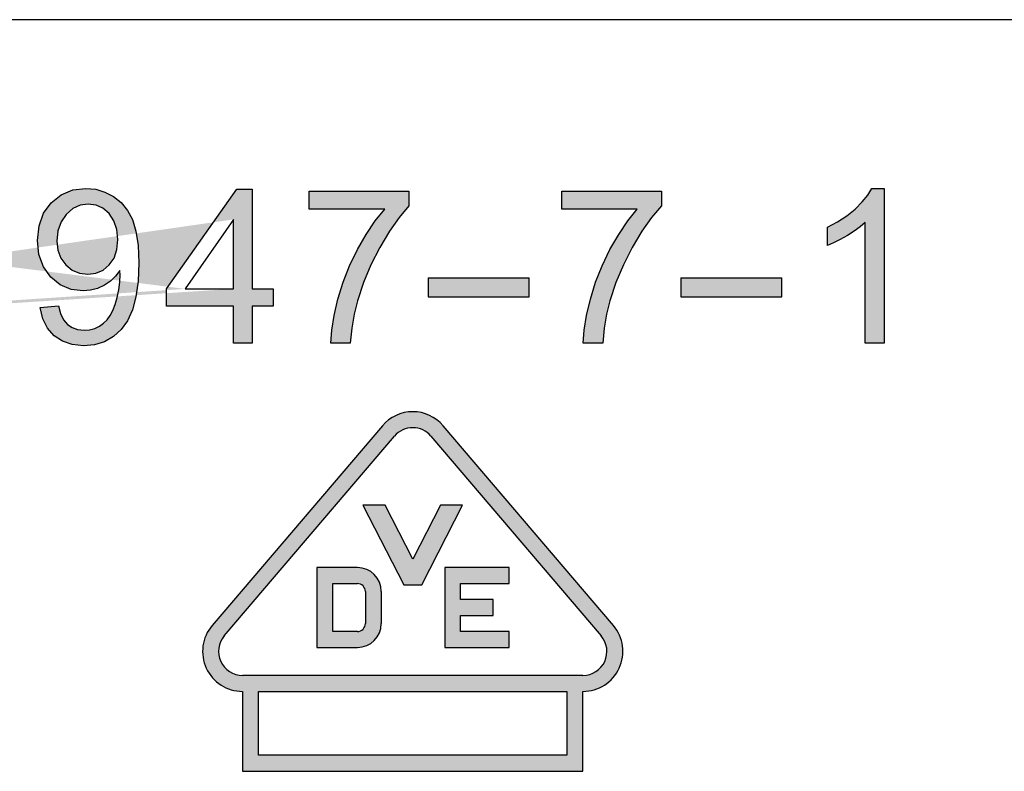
# Model space of a CAD drawing. Header units: inches. Extents: x 3728 to 5725, y -2497 to -825.
# Tile 12 of 256: x 5595 to 5601, y -2395 to -2390. Entities that reach past the tile are written whole.
import ezdxf

# ---------------------------------------------------------------- set-up
doc = ezdxf.new("R2010")
doc.units = ezdxf.units.IN
doc.header["$MEASUREMENT"] = 0
doc.layers.get('0').update_dxf_attribs({"lineweight": 30})
doc.layers.add('PLOT', color=1, linetype='Continuous')

msp = doc.modelspace()

# ---------------------------------------------------------------- hatches: boundary and pattern name
at = {"layer": 'PLOT'}
h = msp.add_hatch(color=256, dxfattribs=at)
h.paths.add_polyline_path([(5599.1245, -2391.6378), (5599.7948, -2391.6378), (5599.7948, -2391.5117), (5599.1245, -2391.5117)])
h.paths.add_polyline_path([(5597.4498, -2391.6378), (5598.1201, -2391.6378), (5598.1201, -2391.5117), (5597.4498, -2391.5117)])
h.paths.add_polyline_path([(5590.5839, -2390.9224), (5590.5839, -2391.9446), (5590.4487, -2391.9446), (5590.4487, -2390.9224)], flags=17)
h.paths.add_polyline_path([(5596.1572, -2391.5848), (5596.1572, -2391.124), (5595.8373, -2391.5848)], flags=17)
h.paths.add_polyline_path([(5600.1383, -2391.2793), (5600.0976, -2391.2961), (5600.0976, -2391.1749), (5600.1648, -2391.1395), (5600.2262, -2391.0996), (5600.2818, -2391.055), (5600.3291, -2391.0084), (5600.3664, -2390.9628), (5600.3934, -2390.9181), (5600.4741, -2390.9181), (5600.4741, -2391.9446), (5600.3487, -2391.9446), (5600.3487, -2391.1449), (5600.3153, -2391.1737), (5600.2758, -2391.2025), (5600.2299, -2391.2313), (5600.1824, -2391.2577)])
h.paths.add_polyline_path([(5595.3017, -2391.935), (5595.2361, -2391.9552), (5595.164, -2391.962), (5595.0889, -2391.9546), (5595.0236, -2391.9324), (5594.9681, -2391.8953), (5594.9241, -2391.845), (5594.8936, -2391.7827), (5594.8766, -2391.7083), (5594.9973, -2391.6971), (5595.0107, -2391.7486), (5595.0302, -2391.7897), (5595.0559, -2391.8206), (5595.0874, -2391.8418), (5595.1243, -2391.8546), (5595.1668, -2391.8589), (5595.2038, -2391.856), (5595.2376, -2391.8471), (5595.2682, -2391.8323), (5595.2955, -2391.8127), (5595.3193, -2391.7891), (5595.3396, -2391.7616), (5595.3573, -2391.7286), (5595.3729, -2391.6887), (5595.3865, -2391.6421), (5595.3969, -2391.5916), (5595.4032, -2391.5404), (5595.4053, -2391.4886), (5595.4052, -2391.4821), (5595.405, -2391.4737), (5595.4046, -2391.4636), (5595.3763, -2391.501), (5595.3421, -2391.5334), (5595.3018, -2391.5607), (5595.257, -2391.5815), (5595.21, -2391.5939), (5595.1606, -2391.5981), (5595.0802, -2391.5878), (5595.0086, -2391.5571), (5594.9457, -2391.506), (5594.8969, -2391.4381), (5594.8676, -2391.3573), (5594.8578, -2391.2635), (5594.868, -2391.1665), (5594.8986, -2391.0831), (5594.9495, -2391.0131), (5595.0158, -2390.9603), (5595.0925, -2390.9287), (5595.1794, -2390.9181), (5595.2439, -2390.9241), (5595.3047, -2390.9421), (5595.3618, -2390.9719), (5595.4124, -2391.0128), (5595.4542, -2391.0638), (5595.4872, -2391.1249), (5595.511, -2391.201), (5595.5253, -2391.2969), (5595.53, -2391.4127), (5595.5253, -2391.5343), (5595.5112, -2391.6383), (5595.4877, -2391.7247), (5595.4546, -2391.7959), (5595.4124, -2391.8547), (5595.361, -2391.9013)])
h.paths.add_polyline_path([(5592.2537, -2390.9324), (5592.3363, -2390.9119), (5592.424, -2390.9051), (5592.5209, -2390.9137), (5592.6068, -2390.9397), (5592.682, -2390.9831), (5592.7447, -2391.0422), (5592.7932, -2391.1154), (5592.8277, -2391.2028), (5592.6946, -2391.2342), (5592.6673, -2391.1665), (5592.6329, -2391.1124), (5592.5913, -2391.0716), (5592.5424, -2391.0433), (5592.4857, -2391.0263), (5592.4211, -2391.0207), (5592.3469, -2391.027), (5592.2813, -2391.0458), (5592.2243, -2391.0771), (5592.1767, -2391.1192), (5592.1396, -2391.1698), (5592.1131, -2391.2289), (5592.0953, -2391.293), (5592.0845, -2391.3583), (5592.081, -2391.4251), (5592.0852, -2391.5084), (5592.0978, -2391.5842), (5592.1188, -2391.6528), (5592.1489, -2391.7121), (5592.1883, -2391.7606), (5592.2371, -2391.7982), (5592.2921, -2391.825), (5592.35, -2391.841), (5592.4109, -2391.8463), (5592.4827, -2391.839), (5592.5468, -2391.8172), (5592.6032, -2391.7809), (5592.6501, -2391.73), (5592.6856, -2391.6651), (5592.7099, -2391.5862), (5592.8453, -2391.6205), (5592.8093, -2391.7226), (5592.7583, -2391.8073), (5592.6922, -2391.8746), (5592.613, -2391.9232), (5592.5229, -2391.9523), (5592.4218, -2391.962), (5592.3185, -2391.9545), (5592.229, -2391.9321), (5592.1531, -2391.8949), (5592.0896, -2391.8432), (5592.037, -2391.7782), (5591.9955, -2391.6999), (5591.9655, -2391.6127), (5591.9475, -2391.5213), (5591.9415, -2391.4258), (5591.9482, -2391.3239), (5591.9685, -2391.2311), (5592.0024, -2391.1473), (5592.0489, -2391.0744), (5592.1068, -2391.0142), (5592.1762, -2390.9667)])
h.paths.add_polyline_path([(5594.4266, -2391.9352), (5594.3646, -2391.9553), (5594.294, -2391.962), (5594.2025, -2391.9502), (5594.1252, -2391.9149), (5594.0619, -2391.856), (5594.0058, -2391.7532), (5593.972, -2391.6146), (5593.9608, -2391.4405), (5593.9649, -2391.3275), (5593.9774, -2391.2302), (5593.9982, -2391.1487), (5594.027, -2391.0806), (5594.064, -2391.0237), (5594.1091, -2390.9781), (5594.1623, -2390.9448), (5594.224, -2390.9248), (5594.294, -2390.9181), (5594.3467, -2390.9219), (5594.3949, -2390.933), (5594.4385, -2390.9514), (5594.4775, -2390.9767), (5594.5116, -2391.0085), (5594.5411, -2391.0469), (5594.5661, -2391.0915), (5594.5872, -2391.1422), (5594.6044, -2391.199), (5594.6173, -2391.2656), (5594.6249, -2391.3461), (5594.6275, -2391.4405), (5594.6234, -2391.5527), (5594.6111, -2391.6495), (5594.5906, -2391.7309), (5594.5618, -2391.799), (5594.5249, -2391.856), (5594.4799, -2391.9017)])
h.paths.add_polyline_path([(5598.9967, -2391.0333), (5598.9319, -2391.1102), (5598.8674, -2391.2022), (5598.8032, -2391.3094), (5598.7442, -2391.4253), (5598.6948, -2391.5434), (5598.6552, -2391.6635), (5598.633, -2391.7518), (5598.617, -2391.8455), (5598.6071, -2391.9446), (5598.4781, -2391.9446), (5598.4843, -2391.8586), (5598.5, -2391.7614), (5598.5254, -2391.6531), (5598.56, -2391.5406), (5598.6034, -2391.4307), (5598.6554, -2391.3237), (5598.7132, -2391.2235), (5598.7733, -2391.1344), (5598.8358, -2391.0564), (5598.335, -2391.0564), (5598.335, -2390.9357), (5598.9967, -2390.9357)])
h.paths.add_polyline_path([(5593.3382, -2391.2964), (5593.384, -2391.2853), (5593.4312, -2391.2815), (5593.5108, -2391.2918), (5593.5821, -2391.3226), (5593.645, -2391.3739), (5593.694, -2391.4415), (5593.7235, -2391.521), (5593.7333, -2391.6126), (5593.7286, -2391.6753), (5593.7147, -2391.7349), (5593.6916, -2391.7916), (5593.6605, -2391.8423), (5593.6225, -2391.8846), (5593.5776, -2391.9182), (5593.5272, -2391.9425), (5593.4723, -2391.9571), (5593.4131, -2391.962), (5593.3149, -2391.9492), (5593.2296, -2391.9107), (5593.1573, -2391.8465), (5593.1022, -2391.753), (5593.0692, -2391.6262), (5593.0582, -2391.4662), (5593.0704, -2391.2867), (5593.1069, -2391.1431), (5593.1677, -2391.0355), (5593.2387, -2390.9703), (5593.3244, -2390.9312), (5593.4251, -2390.9181), (5593.5005, -2390.9257), (5593.5664, -2390.9483), (5593.6226, -2390.986), (5593.6671, -2391.0367), (5593.6979, -2391.099), (5593.715, -2391.1728), (5593.5902, -2391.1826), (5593.5775, -2391.1377), (5593.5618, -2391.1019), (5593.5429, -2391.0752), (5593.5062, -2391.0453), (5593.4643, -2391.0274), (5593.4172, -2391.0214), (5593.3789, -2391.0251), (5593.3438, -2391.0363), (5593.312, -2391.055), (5593.2753, -2391.0882), (5593.2441, -2391.1303), (5593.2184, -2391.1811), (5593.1994, -2391.2442), (5593.1876, -2391.323), (5593.183, -2391.4174), (5593.2154, -2391.3754), (5593.2524, -2391.3412), (5593.2939, -2391.3149)])
h.paths.add_polyline_path([(5595.2458, -2391.4804), (5595.2936, -2391.4601), (5595.3344, -2391.4262), (5595.3657, -2391.3803), (5595.3843, -2391.3239), (5595.3905, -2391.257), (5595.3842, -2391.19), (5595.3651, -2391.1329), (5595.3332, -2391.0857), (5595.2921, -2391.0504), (5595.246, -2391.0292), (5595.1946, -2391.0221), (5595.1413, -2391.0297), (5595.0928, -2391.0525), (5595.049, -2391.0904), (5595.0145, -2391.1406), (5594.9938, -2391.1996), (5594.9869, -2391.2675), (5594.9934, -2391.3286), (5595.0131, -2391.3815), (5595.0459, -2391.4262), (5595.0882, -2391.4601), (5595.1366, -2391.4804), (5595.1911, -2391.4872)], flags=16)
h.paths.add_polyline_path([(5593.4616, -2391.8518), (5593.5071, -2391.8304), (5593.5476, -2391.7947), (5593.5794, -2391.7468), (5593.5984, -2391.6887), (5593.6048, -2391.6205), (5593.5985, -2391.5548), (5593.5797, -2391.4991), (5593.5483, -2391.4534), (5593.5075, -2391.4195), (5593.4601, -2391.3992), (5593.4062, -2391.3925), (5593.3523, -2391.3992), (5593.3041, -2391.4195), (5593.2618, -2391.4534), (5593.2288, -2391.4983), (5593.2091, -2391.5516), (5593.2025, -2391.6133), (5593.2056, -2391.656), (5593.2148, -2391.6974), (5593.2301, -2391.7375), (5593.2509, -2391.7739), (5593.2765, -2391.8039), (5593.307, -2391.8277), (5593.3406, -2391.845), (5593.3753, -2391.8554), (5593.411, -2391.8589)], flags=16)
h.paths.add_polyline_path([(5594.2928, -2391.0221), (5594.2389, -2391.0303), (5594.1929, -2391.0547), (5594.1545, -2391.0954), (5594.1186, -2391.1752), (5594.097, -2391.2903), (5594.0898, -2391.4405), (5594.0964, -2391.5896), (5594.1161, -2391.7013), (5594.1488, -2391.7756), (5594.1911, -2391.8219), (5594.2395, -2391.8496), (5594.294, -2391.8589), (5594.3487, -2391.8496), (5594.3971, -2391.8216), (5594.4394, -2391.7751), (5594.4722, -2391.7008), (5594.4919, -2391.5893), (5594.4985, -2391.4405), (5594.4919, -2391.2911), (5594.4722, -2391.1793), (5594.4394, -2391.1052), (5594.397, -2391.059), (5594.3481, -2391.0313)], flags=16)
h.paths.add_polyline_path([(5597.322, -2391.0333), (5597.2572, -2391.1102), (5597.1927, -2391.2022), (5597.1285, -2391.3094), (5597.0695, -2391.4253), (5597.0201, -2391.5434), (5596.9805, -2391.6635), (5596.9583, -2391.7518), (5596.9423, -2391.8455), (5596.9324, -2391.9446), (5596.8034, -2391.9446), (5596.8096, -2391.8586), (5596.8253, -2391.7614), (5596.8507, -2391.6531), (5596.8853, -2391.5406), (5596.9286, -2391.4307), (5596.9807, -2391.3237), (5597.0385, -2391.2235), (5597.0986, -2391.1344), (5597.1611, -2391.0564), (5596.6603, -2391.0564), (5596.6603, -2390.9357), (5597.322, -2390.9357)])
h.paths.add_polyline_path([(5596.1803, -2390.9224), (5596.2828, -2390.9224), (5596.2828, -2391.5848), (5596.4209, -2391.5848), (5596.4209, -2391.6999), (5596.2828, -2391.6999), (5596.2828, -2391.9446), (5596.1572, -2391.9446), (5596.1572, -2391.6999), (5595.7137, -2391.6999), (5595.7137, -2391.5848)])
h.paths.add_polyline_path([(5590.928, -2390.9224), (5591.6671, -2390.9224), (5591.6671, -2391.0431), (5591.0632, -2391.0431), (5591.0632, -2391.356), (5591.6288, -2391.356), (5591.6288, -2391.476), (5591.0632, -2391.476), (5591.0632, -2391.8239), (5591.6909, -2391.8239), (5591.6909, -2391.9446), (5590.928, -2391.9446)], flags=17)
edge = h.paths.add_edge_path()
edge.add_line((5590.4487, -2390.9224), (5590.5839, -2390.9224))
edge.add_line((5595.8373, -2391.5848), (5596.1572, -2391.5848))
edge.add_line((5590.5839, -2391.9446), (5590.4487, -2391.9446))
edge.add_line((5596.1572, -2391.124), (5595.8373, -2391.5848))
edge.add_line((5590.4487, -2391.9446), (5590.4487, -2390.9224))
h = msp.add_hatch(color=256, dxfattribs=at)
h.paths.add_polyline_path([(5599.1245, -2391.6378), (5599.7948, -2391.6378), (5599.7948, -2391.5117), (5599.1245, -2391.5117)])
h.paths.add_polyline_path([(5597.4498, -2391.6378), (5598.1201, -2391.6378), (5598.1201, -2391.5117), (5597.4498, -2391.5117)])
h.paths.add_polyline_path([(5590.5839, -2390.9224), (5590.5839, -2391.9446), (5590.4487, -2391.9446), (5590.4487, -2390.9224)], flags=17)
h.paths.add_polyline_path([(5596.1572, -2391.5848), (5596.1572, -2391.124), (5595.8373, -2391.5848)], flags=17)
h.paths.add_polyline_path([(5600.1383, -2391.2793), (5600.0976, -2391.2961), (5600.0976, -2391.1749), (5600.1648, -2391.1395), (5600.2262, -2391.0996), (5600.2818, -2391.055), (5600.3291, -2391.0084), (5600.3664, -2390.9628), (5600.3934, -2390.9181), (5600.4741, -2390.9181), (5600.4741, -2391.9446), (5600.3487, -2391.9446), (5600.3487, -2391.1449), (5600.3153, -2391.1737), (5600.2758, -2391.2025), (5600.2299, -2391.2313), (5600.1824, -2391.2577)])
h.paths.add_polyline_path([(5595.3017, -2391.935), (5595.2361, -2391.9552), (5595.164, -2391.962), (5595.0889, -2391.9546), (5595.0236, -2391.9324), (5594.9681, -2391.8953), (5594.9241, -2391.845), (5594.8936, -2391.7827), (5594.8766, -2391.7083), (5594.9973, -2391.6971), (5595.0107, -2391.7486), (5595.0302, -2391.7897), (5595.0559, -2391.8206), (5595.0874, -2391.8418), (5595.1243, -2391.8546), (5595.1668, -2391.8589), (5595.2038, -2391.856), (5595.2376, -2391.8471), (5595.2682, -2391.8323), (5595.2955, -2391.8127), (5595.3193, -2391.7891), (5595.3396, -2391.7616), (5595.3573, -2391.7286), (5595.3729, -2391.6887), (5595.3865, -2391.6421), (5595.3969, -2391.5916), (5595.4032, -2391.5404), (5595.4053, -2391.4886), (5595.4052, -2391.4821), (5595.405, -2391.4737), (5595.4046, -2391.4636), (5595.3763, -2391.501), (5595.3421, -2391.5334), (5595.3018, -2391.5607), (5595.257, -2391.5815), (5595.21, -2391.5939), (5595.1606, -2391.5981), (5595.0802, -2391.5878), (5595.0086, -2391.5571), (5594.9457, -2391.506), (5594.8969, -2391.4381), (5594.8676, -2391.3573), (5594.8578, -2391.2635), (5594.868, -2391.1665), (5594.8986, -2391.0831), (5594.9495, -2391.0131), (5595.0158, -2390.9603), (5595.0925, -2390.9287), (5595.1794, -2390.9181), (5595.2439, -2390.9241), (5595.3047, -2390.9421), (5595.3618, -2390.9719), (5595.4124, -2391.0128), (5595.4542, -2391.0638), (5595.4872, -2391.1249), (5595.511, -2391.201), (5595.5253, -2391.2969), (5595.53, -2391.4127), (5595.5253, -2391.5343), (5595.5112, -2391.6383), (5595.4877, -2391.7247), (5595.4546, -2391.7959), (5595.4124, -2391.8547), (5595.361, -2391.9013)])
h.paths.add_polyline_path([(5592.2537, -2390.9324), (5592.3363, -2390.9119), (5592.424, -2390.9051), (5592.5209, -2390.9137), (5592.6068, -2390.9397), (5592.682, -2390.9831), (5592.7447, -2391.0422), (5592.7932, -2391.1154), (5592.8277, -2391.2028), (5592.6946, -2391.2342), (5592.6673, -2391.1665), (5592.6329, -2391.1124), (5592.5913, -2391.0716), (5592.5424, -2391.0433), (5592.4857, -2391.0263), (5592.4211, -2391.0207), (5592.3469, -2391.027), (5592.2813, -2391.0458), (5592.2243, -2391.0771), (5592.1767, -2391.1192), (5592.1396, -2391.1698), (5592.1131, -2391.2289), (5592.0953, -2391.293), (5592.0845, -2391.3583), (5592.081, -2391.4251), (5592.0852, -2391.5084), (5592.0978, -2391.5842), (5592.1188, -2391.6528), (5592.1489, -2391.7121), (5592.1883, -2391.7606), (5592.2371, -2391.7982), (5592.2921, -2391.825), (5592.35, -2391.841), (5592.4109, -2391.8463), (5592.4827, -2391.839), (5592.5468, -2391.8172), (5592.6032, -2391.7809), (5592.6501, -2391.73), (5592.6856, -2391.6651), (5592.7099, -2391.5862), (5592.8453, -2391.6205), (5592.8093, -2391.7226), (5592.7583, -2391.8073), (5592.6922, -2391.8746), (5592.613, -2391.9232), (5592.5229, -2391.9523), (5592.4218, -2391.962), (5592.3185, -2391.9545), (5592.229, -2391.9321), (5592.1531, -2391.8949), (5592.0896, -2391.8432), (5592.037, -2391.7782), (5591.9955, -2391.6999), (5591.9655, -2391.6127), (5591.9475, -2391.5213), (5591.9415, -2391.4258), (5591.9482, -2391.3239), (5591.9685, -2391.2311), (5592.0024, -2391.1473), (5592.0489, -2391.0744), (5592.1068, -2391.0142), (5592.1762, -2390.9667)])
h.paths.add_polyline_path([(5594.4266, -2391.9352), (5594.3646, -2391.9553), (5594.294, -2391.962), (5594.2025, -2391.9502), (5594.1252, -2391.9149), (5594.0619, -2391.856), (5594.0058, -2391.7532), (5593.972, -2391.6146), (5593.9608, -2391.4405), (5593.9649, -2391.3275), (5593.9774, -2391.2302), (5593.9982, -2391.1487), (5594.027, -2391.0806), (5594.064, -2391.0237), (5594.1091, -2390.9781), (5594.1623, -2390.9448), (5594.224, -2390.9248), (5594.294, -2390.9181), (5594.3467, -2390.9219), (5594.3949, -2390.933), (5594.4385, -2390.9514), (5594.4775, -2390.9767), (5594.5116, -2391.0085), (5594.5411, -2391.0469), (5594.5661, -2391.0915), (5594.5872, -2391.1422), (5594.6044, -2391.199), (5594.6173, -2391.2656), (5594.6249, -2391.3461), (5594.6275, -2391.4405), (5594.6234, -2391.5527), (5594.6111, -2391.6495), (5594.5906, -2391.7309), (5594.5618, -2391.799), (5594.5249, -2391.856), (5594.4799, -2391.9017)])
h.paths.add_polyline_path([(5598.9967, -2391.0333), (5598.9319, -2391.1102), (5598.8674, -2391.2022), (5598.8032, -2391.3094), (5598.7442, -2391.4253), (5598.6948, -2391.5434), (5598.6552, -2391.6635), (5598.633, -2391.7518), (5598.617, -2391.8455), (5598.6071, -2391.9446), (5598.4781, -2391.9446), (5598.4843, -2391.8586), (5598.5, -2391.7614), (5598.5254, -2391.6531), (5598.56, -2391.5406), (5598.6034, -2391.4307), (5598.6554, -2391.3237), (5598.7132, -2391.2235), (5598.7733, -2391.1344), (5598.8358, -2391.0564), (5598.335, -2391.0564), (5598.335, -2390.9357), (5598.9967, -2390.9357)])
h.paths.add_polyline_path([(5593.3382, -2391.2964), (5593.384, -2391.2853), (5593.4312, -2391.2815), (5593.5108, -2391.2918), (5593.5821, -2391.3226), (5593.645, -2391.3739), (5593.694, -2391.4415), (5593.7235, -2391.521), (5593.7333, -2391.6126), (5593.7286, -2391.6753), (5593.7147, -2391.7349), (5593.6916, -2391.7916), (5593.6605, -2391.8423), (5593.6225, -2391.8846), (5593.5776, -2391.9182), (5593.5272, -2391.9425), (5593.4723, -2391.9571), (5593.4131, -2391.962), (5593.3149, -2391.9492), (5593.2296, -2391.9107), (5593.1573, -2391.8465), (5593.1022, -2391.753), (5593.0692, -2391.6262), (5593.0582, -2391.4662), (5593.0704, -2391.2867), (5593.1069, -2391.1431), (5593.1677, -2391.0355), (5593.2387, -2390.9703), (5593.3244, -2390.9312), (5593.4251, -2390.9181), (5593.5005, -2390.9257), (5593.5664, -2390.9483), (5593.6226, -2390.986), (5593.6671, -2391.0367), (5593.6979, -2391.099), (5593.715, -2391.1728), (5593.5902, -2391.1826), (5593.5775, -2391.1377), (5593.5618, -2391.1019), (5593.5429, -2391.0752), (5593.5062, -2391.0453), (5593.4643, -2391.0274), (5593.4172, -2391.0214), (5593.3789, -2391.0251), (5593.3438, -2391.0363), (5593.312, -2391.055), (5593.2753, -2391.0882), (5593.2441, -2391.1303), (5593.2184, -2391.1811), (5593.1994, -2391.2442), (5593.1876, -2391.323), (5593.183, -2391.4174), (5593.2154, -2391.3754), (5593.2524, -2391.3412), (5593.2939, -2391.3149)])
h.paths.add_polyline_path([(5595.2458, -2391.4804), (5595.2936, -2391.4601), (5595.3344, -2391.4262), (5595.3657, -2391.3803), (5595.3843, -2391.3239), (5595.3905, -2391.257), (5595.3842, -2391.19), (5595.3651, -2391.1329), (5595.3332, -2391.0857), (5595.2921, -2391.0504), (5595.246, -2391.0292), (5595.1946, -2391.0221), (5595.1413, -2391.0297), (5595.0928, -2391.0525), (5595.049, -2391.0904), (5595.0145, -2391.1406), (5594.9938, -2391.1996), (5594.9869, -2391.2675), (5594.9934, -2391.3286), (5595.0131, -2391.3815), (5595.0459, -2391.4262), (5595.0882, -2391.4601), (5595.1366, -2391.4804), (5595.1911, -2391.4872)], flags=16)
h.paths.add_polyline_path([(5593.4616, -2391.8518), (5593.5071, -2391.8304), (5593.5476, -2391.7947), (5593.5794, -2391.7468), (5593.5984, -2391.6887), (5593.6048, -2391.6205), (5593.5985, -2391.5548), (5593.5797, -2391.4991), (5593.5483, -2391.4534), (5593.5075, -2391.4195), (5593.4601, -2391.3992), (5593.4062, -2391.3925), (5593.3523, -2391.3992), (5593.3041, -2391.4195), (5593.2618, -2391.4534), (5593.2288, -2391.4983), (5593.2091, -2391.5516), (5593.2025, -2391.6133), (5593.2056, -2391.656), (5593.2148, -2391.6974), (5593.2301, -2391.7375), (5593.2509, -2391.7739), (5593.2765, -2391.8039), (5593.307, -2391.8277), (5593.3406, -2391.845), (5593.3753, -2391.8554), (5593.411, -2391.8589)], flags=16)
h.paths.add_polyline_path([(5594.2928, -2391.0221), (5594.2389, -2391.0303), (5594.1929, -2391.0547), (5594.1545, -2391.0954), (5594.1186, -2391.1752), (5594.097, -2391.2903), (5594.0898, -2391.4405), (5594.0964, -2391.5896), (5594.1161, -2391.7013), (5594.1488, -2391.7756), (5594.1911, -2391.8219), (5594.2395, -2391.8496), (5594.294, -2391.8589), (5594.3487, -2391.8496), (5594.3971, -2391.8216), (5594.4394, -2391.7751), (5594.4722, -2391.7008), (5594.4919, -2391.5893), (5594.4985, -2391.4405), (5594.4919, -2391.2911), (5594.4722, -2391.1793), (5594.4394, -2391.1052), (5594.397, -2391.059), (5594.3481, -2391.0313)], flags=16)
h.paths.add_polyline_path([(5597.322, -2391.0333), (5597.2572, -2391.1102), (5597.1927, -2391.2022), (5597.1285, -2391.3094), (5597.0695, -2391.4253), (5597.0201, -2391.5434), (5596.9805, -2391.6635), (5596.9583, -2391.7518), (5596.9423, -2391.8455), (5596.9324, -2391.9446), (5596.8034, -2391.9446), (5596.8096, -2391.8586), (5596.8253, -2391.7614), (5596.8507, -2391.6531), (5596.8853, -2391.5406), (5596.9286, -2391.4307), (5596.9807, -2391.3237), (5597.0385, -2391.2235), (5597.0986, -2391.1344), (5597.1611, -2391.0564), (5596.6603, -2391.0564), (5596.6603, -2390.9357), (5597.322, -2390.9357)])
h.paths.add_polyline_path([(5596.1803, -2390.9224), (5596.2828, -2390.9224), (5596.2828, -2391.5848), (5596.4209, -2391.5848), (5596.4209, -2391.6999), (5596.2828, -2391.6999), (5596.2828, -2391.9446), (5596.1572, -2391.9446), (5596.1572, -2391.6999), (5595.7137, -2391.6999), (5595.7137, -2391.5848)])
h.paths.add_polyline_path([(5590.928, -2390.9224), (5591.6671, -2390.9224), (5591.6671, -2391.0431), (5591.0632, -2391.0431), (5591.0632, -2391.356), (5591.6288, -2391.356), (5591.6288, -2391.476), (5591.0632, -2391.476), (5591.0632, -2391.8239), (5591.6909, -2391.8239), (5591.6909, -2391.9446), (5590.928, -2391.9446)], flags=17)
edge = h.paths.add_edge_path()
edge.add_line((5590.4487, -2390.9224), (5590.5839, -2390.9224))
edge.add_line((5595.8373, -2391.5848), (5596.1572, -2391.5848))
edge.add_line((5590.5839, -2391.9446), (5590.4487, -2391.9446))
edge.add_line((5596.1572, -2391.124), (5595.8373, -2391.5848))
edge.add_line((5590.4487, -2391.9446), (5590.4487, -2390.9224))
h = msp.add_hatch(color=256, dxfattribs=at)
h.paths.add_polyline_path([(5596.2181, -2394.2543, -0.639717), (5596.0164, -2393.8174), (5597.1454, -2392.4924, -0.461737), (5597.5488, -2392.4924), (5598.6777, -2393.8174, -0.639717), (5598.476, -2394.2543), (5598.476, -2394.7843), (5596.2181, -2394.7843)])
h.paths.add_polyline_path([(5598.597, -2393.8862, -0.639717), (5598.476, -2394.1483), (5596.2181, -2394.1483, -0.639717), (5596.0971, -2393.8862), (5597.226, -2392.5612, -0.461737), (5597.4681, -2392.5612)], flags=16)
h.paths.add_polyline_path([(5598.37, -2394.2543), (5598.37, -2394.6783), (5596.3241, -2394.6783), (5596.3241, -2394.2543)], flags=16)
h = msp.add_hatch(color=256, dxfattribs=at)
h.paths.add_polyline_path([(5597.3471, -2393.3766), (5597.1634, -2393.0183), (5597.016, -2393.0183), (5597.2876, -2393.5483), (5597.4065, -2393.5483), (5597.6782, -2393.0183), (5597.5307, -2393.0183)])
h.paths.add_polyline_path([(5597.6649, -2393.539), (5597.9868, -2393.539), (5597.9868, -2393.433), (5597.5589, -2393.433), (5597.5589, -2393.9631), (5597.9868, -2393.9631), (5597.9868, -2393.8571), (5597.6649, -2393.8571), (5597.6649, -2393.7511), (5597.8808, -2393.7511), (5597.8808, -2393.645), (5597.6649, -2393.645)])
h = msp.add_hatch(color=256, dxfattribs=at)
h.paths.add_polyline_path([(5596.9797, -2393.433, -0.414214), (5597.1388, -2393.592), (5597.1388, -2393.8041, -0.414214), (5596.9797, -2393.9631), (5596.7109, -2393.9631), (5596.7109, -2393.433)])
h.paths.add_polyline_path([(5597.0327, -2393.8041, -0.414214), (5596.9797, -2393.8571), (5596.8169, -2393.8571), (5596.8169, -2393.539), (5596.9797, -2393.539, -0.414214), (5597.0327, -2393.592)], flags=16)

# ---------------------------------------------------------------- linework, layer by layer
msp.add_line((5611.7487, -2389.7993), (5590.2487, -2389.7993))
for p, q in [((5595.0925, -2390.9287), (5595.1794, -2390.9181)), ((5595.0925, -2390.9287), (5595.1794, -2390.9181)), ((5595.1794, -2390.9181), (5595.2439, -2390.9241)), ((5595.1794, -2390.9181), (5595.2439, -2390.9241)), ((5595.2439, -2390.9241), (5595.3047, -2390.9421)), ((5595.2439, -2390.9241), (5595.3047, -2390.9421)), ((5595.7137, -2391.5848), (5596.1803, -2390.9224)), ((5595.7137, -2391.5848), (5596.1803, -2390.9224)), ((5596.1803, -2390.9224), (5596.2828, -2390.9224)), ((5596.1803, -2390.9224), (5596.2828, -2390.9224)), ((5596.2828, -2390.9224), (5596.2828, -2391.5848)), ((5596.2828, -2390.9224), (5596.2828, -2391.5848)), ((5600.3664, -2390.9628), (5600.3934, -2390.9181)), ((5600.3664, -2390.9628), (5600.3934, -2390.9181)), ((5600.3934, -2390.9181), (5600.4741, -2390.9181)), ((5600.3934, -2390.9181), (5600.4741, -2390.9181)), ((5600.4741, -2390.9181), (5600.4741, -2391.9446)), ((5600.4741, -2390.9181), (5600.4741, -2391.9446)), ((5594.9495, -2391.0131), (5595.0158, -2390.9603)), ((5594.9495, -2391.0131), (5595.0158, -2390.9603)), ((5595.0158, -2390.9603), (5595.0925, -2390.9287)), ((5595.0158, -2390.9603), (5595.0925, -2390.9287)), ((5595.3047, -2390.9421), (5595.3618, -2390.9719)), ((5595.3047, -2390.9421), (5595.3618, -2390.9719)), ((5595.3618, -2390.9719), (5595.4124, -2391.0128)), ((5595.3618, -2390.9719), (5595.4124, -2391.0128)), ((5596.6603, -2391.0564), (5596.6603, -2390.9357)), ((5596.6603, -2390.9357), (5597.322, -2390.9357)), ((5596.6603, -2391.0564), (5596.6603, -2390.9357)), ((5596.6603, -2390.9357), (5597.322, -2390.9357)), ((5597.322, -2390.9357), (5597.322, -2391.0333)), ((5597.322, -2390.9357), (5597.322, -2391.0333)), ((5598.335, -2391.0564), (5598.335, -2390.9357)), ((5598.335, -2390.9357), (5598.9967, -2390.9357)), ((5598.335, -2391.0564), (5598.335, -2390.9357)), ((5598.335, -2390.9357), (5598.9967, -2390.9357)), ((5598.9967, -2390.9357), (5598.9967, -2391.0333)), ((5598.9967, -2390.9357), (5598.9967, -2391.0333)), ((5600.3291, -2391.0084), (5600.3664, -2390.9628)), ((5600.3291, -2391.0084), (5600.3664, -2390.9628)), ((5594.8986, -2391.0831), (5594.9495, -2391.0131)), ((5594.8986, -2391.0831), (5594.9495, -2391.0131)), ((5595.0928, -2391.0525), (5595.049, -2391.0904)), ((5595.0928, -2391.0525), (5595.049, -2391.0904)), ((5595.1413, -2391.0297), (5595.0928, -2391.0525)), ((5595.1413, -2391.0297), (5595.0928, -2391.0525)), ((5595.1946, -2391.0221), (5595.1413, -2391.0297)), ((5595.1946, -2391.0221), (5595.1413, -2391.0297)), ((5595.246, -2391.0292), (5595.1946, -2391.0221)), ((5595.246, -2391.0292), (5595.1946, -2391.0221)), ((5595.2921, -2391.0504), (5595.246, -2391.0292)), ((5595.2921, -2391.0504), (5595.246, -2391.0292)), ((5595.3332, -2391.0857), (5595.2921, -2391.0504)), ((5595.3332, -2391.0857), (5595.2921, -2391.0504)), ((5595.4124, -2391.0128), (5595.4542, -2391.0638)), ((5595.4124, -2391.0128), (5595.4542, -2391.0638)), ((5597.1611, -2391.0564), (5596.6603, -2391.0564)), ((5597.1611, -2391.0564), (5596.6603, -2391.0564)), ((5597.0986, -2391.1344), (5597.1611, -2391.0564)), ((5597.0986, -2391.1344), (5597.1611, -2391.0564)), ((5597.322, -2391.0333), (5597.2572, -2391.1102)), ((5597.322, -2391.0333), (5597.2572, -2391.1102)), ((5598.8358, -2391.0564), (5598.335, -2391.0564)), ((5598.8358, -2391.0564), (5598.335, -2391.0564)), ((5598.7733, -2391.1344), (5598.8358, -2391.0564)), ((5598.7733, -2391.1344), (5598.8358, -2391.0564)), ((5598.9967, -2391.0333), (5598.9319, -2391.1102)), ((5598.9967, -2391.0333), (5598.9319, -2391.1102)), ((5600.2262, -2391.0996), (5600.2818, -2391.055)), ((5600.2262, -2391.0996), (5600.2818, -2391.055)), ((5600.2818, -2391.055), (5600.3291, -2391.0084)), ((5600.2818, -2391.055), (5600.3291, -2391.0084)), ((5594.868, -2391.1665), (5594.8986, -2391.0831)), ((5594.868, -2391.1665), (5594.8986, -2391.0831)), ((5595.049, -2391.0904), (5595.0145, -2391.1406)), ((5595.049, -2391.0904), (5595.0145, -2391.1406)), ((5595.3651, -2391.1329), (5595.3332, -2391.0857)), ((5595.3651, -2391.1329), (5595.3332, -2391.0857)), ((5595.4542, -2391.0638), (5595.4872, -2391.1249)), ((5595.4542, -2391.0638), (5595.4872, -2391.1249)), ((5597.2572, -2391.1102), (5597.1927, -2391.2022)), ((5597.2572, -2391.1102), (5597.1927, -2391.2022)), ((5598.9319, -2391.1102), (5598.8674, -2391.2022)), ((5598.9319, -2391.1102), (5598.8674, -2391.2022)), ((5600.1648, -2391.1395), (5600.2262, -2391.0996)), ((5600.1648, -2391.1395), (5600.2262, -2391.0996)), ((5594.8578, -2391.2635), (5594.868, -2391.1665)), ((5594.8578, -2391.2635), (5594.868, -2391.1665)), ((5595.0145, -2391.1406), (5594.9938, -2391.1996)), ((5595.0145, -2391.1406), (5594.9938, -2391.1996)), ((5595.3842, -2391.19), (5595.3651, -2391.1329)), ((5595.3842, -2391.19), (5595.3651, -2391.1329)), ((5595.4872, -2391.1249), (5595.511, -2391.201)), ((5595.4872, -2391.1249), (5595.511, -2391.201)), ((5596.1572, -2391.124), (5595.8373, -2391.5848)), ((5596.1572, -2391.124), (5595.8373, -2391.5848)), ((5596.1572, -2391.124), (5595.8373, -2391.5848)), ((5596.1572, -2391.124), (5595.8373, -2391.5848)), ((5596.1572, -2391.5848), (5596.1572, -2391.124)), ((5596.1572, -2391.5848), (5596.1572, -2391.124)), ((5597.0385, -2391.2235), (5597.0986, -2391.1344)), ((5597.0385, -2391.2235), (5597.0986, -2391.1344)), ((5598.7132, -2391.2235), (5598.7733, -2391.1344)), ((5598.7132, -2391.2235), (5598.7733, -2391.1344)), ((5600.0976, -2391.1749), (5600.1648, -2391.1395)), ((5600.0976, -2391.1749), (5600.1648, -2391.1395)), ((5600.0976, -2391.2961), (5600.0976, -2391.1749)), ((5600.0976, -2391.2961), (5600.0976, -2391.1749)), ((5600.3153, -2391.1737), (5600.2758, -2391.2025)), ((5600.3153, -2391.1737), (5600.2758, -2391.2025)), ((5600.3487, -2391.1449), (5600.3153, -2391.1737)), ((5600.3487, -2391.1449), (5600.3153, -2391.1737)), ((5600.3487, -2391.9446), (5600.3487, -2391.1449)), ((5600.3487, -2391.9446), (5600.3487, -2391.1449)), ((5594.9938, -2391.1996), (5594.9869, -2391.2675)), ((5594.9938, -2391.1996), (5594.9869, -2391.2675)), ((5595.3905, -2391.257), (5595.3842, -2391.19)), ((5595.3905, -2391.257), (5595.3842, -2391.19)), ((5595.511, -2391.201), (5595.5253, -2391.2969)), ((5595.511, -2391.201), (5595.5253, -2391.2969)), ((5596.9807, -2391.3237), (5597.0385, -2391.2235)), ((5596.9807, -2391.3237), (5597.0385, -2391.2235)), ((5597.1927, -2391.2022), (5597.1285, -2391.3094)), ((5597.1927, -2391.2022), (5597.1285, -2391.3094)), ((5598.6554, -2391.3237), (5598.7132, -2391.2235)), ((5598.6554, -2391.3237), (5598.7132, -2391.2235)), ((5598.8674, -2391.2022), (5598.8032, -2391.3094)), ((5598.8674, -2391.2022), (5598.8032, -2391.3094)), ((5600.2299, -2391.2313), (5600.1824, -2391.2577)), ((5600.2299, -2391.2313), (5600.1824, -2391.2577)), ((5600.2758, -2391.2025), (5600.2299, -2391.2313)), ((5600.2758, -2391.2025), (5600.2299, -2391.2313)), ((5594.8676, -2391.3573), (5594.8578, -2391.2635)), ((5594.8676, -2391.3573), (5594.8578, -2391.2635)), ((5594.9869, -2391.2675), (5594.9934, -2391.3286)), ((5594.9869, -2391.2675), (5594.9934, -2391.3286)), ((5595.3843, -2391.3239), (5595.3905, -2391.257)), ((5595.3843, -2391.3239), (5595.3905, -2391.257)), ((5595.5253, -2391.2969), (5595.53, -2391.4127)), ((5595.5253, -2391.2969), (5595.53, -2391.4127)), ((5597.1285, -2391.3094), (5597.0695, -2391.4253)), ((5597.1285, -2391.3094), (5597.0695, -2391.4253)), ((5598.8032, -2391.3094), (5598.7442, -2391.4253)), ((5598.8032, -2391.3094), (5598.7442, -2391.4253)), ((5600.1383, -2391.2793), (5600.0976, -2391.2961)), ((5600.1383, -2391.2793), (5600.0976, -2391.2961)), ((5600.1824, -2391.2577), (5600.1383, -2391.2793)), ((5600.1824, -2391.2577), (5600.1383, -2391.2793)), ((5594.8969, -2391.4381), (5594.8676, -2391.3573)), ((5594.8969, -2391.4381), (5594.8676, -2391.3573)), ((5594.9934, -2391.3286), (5595.0131, -2391.3815)), ((5594.9934, -2391.3286), (5595.0131, -2391.3815)), ((5595.0131, -2391.3815), (5595.0459, -2391.4262)), ((5595.0131, -2391.3815), (5595.0459, -2391.4262)), ((5595.3344, -2391.4262), (5595.3657, -2391.3803)), ((5595.3344, -2391.4262), (5595.3657, -2391.3803)), ((5595.3657, -2391.3803), (5595.3843, -2391.3239)), ((5595.3657, -2391.3803), (5595.3843, -2391.3239)), ((5596.9286, -2391.4307), (5596.9807, -2391.3237)), ((5596.9286, -2391.4307), (5596.9807, -2391.3237)), ((5598.6034, -2391.4307), (5598.6554, -2391.3237)), ((5598.6034, -2391.4307), (5598.6554, -2391.3237)), ((5594.9457, -2391.506), (5594.8969, -2391.4381)), ((5594.9457, -2391.506), (5594.8969, -2391.4381)), ((5595.0459, -2391.4262), (5595.0882, -2391.4601)), ((5595.0459, -2391.4262), (5595.0882, -2391.4601)), ((5595.2936, -2391.4601), (5595.3344, -2391.4262)), ((5595.2936, -2391.4601), (5595.3344, -2391.4262)), ((5595.53, -2391.4127), (5595.5253, -2391.5343)), ((5595.53, -2391.4127), (5595.5253, -2391.5343)), ((5596.8853, -2391.5406), (5596.9286, -2391.4307)), ((5596.8853, -2391.5406), (5596.9286, -2391.4307)), ((5597.0695, -2391.4253), (5597.0201, -2391.5434)), ((5597.0695, -2391.4253), (5597.0201, -2391.5434)), ((5598.56, -2391.5406), (5598.6034, -2391.4307)), ((5598.56, -2391.5406), (5598.6034, -2391.4307)), ((5598.7442, -2391.4253), (5598.6948, -2391.5434)), ((5598.7442, -2391.4253), (5598.6948, -2391.5434)), ((5595.0086, -2391.5571), (5594.9457, -2391.506)), ((5595.0086, -2391.5571), (5594.9457, -2391.506)), ((5595.0882, -2391.4601), (5595.1366, -2391.4804)), ((5595.0882, -2391.4601), (5595.1366, -2391.4804)), ((5595.1366, -2391.4804), (5595.1911, -2391.4872)), ((5595.1366, -2391.4804), (5595.1911, -2391.4872)), ((5595.1911, -2391.4872), (5595.2458, -2391.4804)), ((5595.1911, -2391.4872), (5595.2458, -2391.4804)), ((5595.2458, -2391.4804), (5595.2936, -2391.4601)), ((5595.2458, -2391.4804), (5595.2936, -2391.4601)), ((5595.3763, -2391.501), (5595.3421, -2391.5334)), ((5595.3763, -2391.501), (5595.3421, -2391.5334)), ((5595.4046, -2391.4636), (5595.3763, -2391.501)), ((5595.4046, -2391.4636), (5595.3763, -2391.501)), ((5595.4032, -2391.5404), (5595.4053, -2391.4886)), ((5595.4032, -2391.5404), (5595.4053, -2391.4886)), ((5595.405, -2391.4737), (5595.4046, -2391.4636)), ((5595.405, -2391.4737), (5595.4046, -2391.4636)), ((5595.4052, -2391.4821), (5595.405, -2391.4737)), ((5595.4052, -2391.4821), (5595.405, -2391.4737)), ((5595.4053, -2391.4886), (5595.4052, -2391.4821)), ((5595.4053, -2391.4886), (5595.4052, -2391.4821)), ((5597.4498, -2391.5117), (5597.4498, -2391.6378)), ((5597.4498, -2391.5117), (5598.1201, -2391.5117)), ((5597.4498, -2391.5117), (5597.4498, -2391.6378)), ((5597.4498, -2391.5117), (5598.1201, -2391.5117)), ((5598.1201, -2391.6378), (5598.1201, -2391.5117)), ((5598.1201, -2391.6378), (5598.1201, -2391.5117)), ((5599.1245, -2391.5117), (5599.1245, -2391.6378)), ((5599.1245, -2391.5117), (5599.7948, -2391.5117)), ((5599.1245, -2391.5117), (5599.1245, -2391.6378)), ((5599.1245, -2391.5117), (5599.7948, -2391.5117)), ((5599.7948, -2391.6378), (5599.7948, -2391.5117)), ((5599.7948, -2391.6378), (5599.7948, -2391.5117)), ((5595.0802, -2391.5878), (5595.0086, -2391.5571)), ((5595.0802, -2391.5878), (5595.0086, -2391.5571)), ((5595.3018, -2391.5607), (5595.257, -2391.5815)), ((5595.3018, -2391.5607), (5595.257, -2391.5815)), ((5595.3421, -2391.5334), (5595.3018, -2391.5607)), ((5595.3421, -2391.5334), (5595.3018, -2391.5607)), ((5595.3969, -2391.5916), (5595.4032, -2391.5404)), ((5595.3969, -2391.5916), (5595.4032, -2391.5404)), ((5595.5253, -2391.5343), (5595.5112, -2391.6383)), ((5595.5253, -2391.5343), (5595.5112, -2391.6383)), ((5596.8507, -2391.6531), (5596.8853, -2391.5406)), ((5596.8507, -2391.6531), (5596.8853, -2391.5406)), ((5597.0201, -2391.5434), (5596.9805, -2391.6635)), ((5597.0201, -2391.5434), (5596.9805, -2391.6635)), ((5598.5254, -2391.6531), (5598.56, -2391.5406)), ((5598.5254, -2391.6531), (5598.56, -2391.5406)), ((5598.6948, -2391.5434), (5598.6552, -2391.6635)), ((5598.6948, -2391.5434), (5598.6552, -2391.6635)), ((5595.1606, -2391.5981), (5595.0802, -2391.5878)), ((5595.1606, -2391.5981), (5595.0802, -2391.5878)), ((5595.21, -2391.5939), (5595.1606, -2391.5981)), ((5595.21, -2391.5939), (5595.1606, -2391.5981)), ((5595.257, -2391.5815), (5595.21, -2391.5939)), ((5595.257, -2391.5815), (5595.21, -2391.5939)), ((5595.3729, -2391.6887), (5595.3865, -2391.6421)), ((5595.3729, -2391.6887), (5595.3865, -2391.6421)), ((5595.3865, -2391.6421), (5595.3969, -2391.5916)), ((5595.3865, -2391.6421), (5595.3969, -2391.5916)), ((5595.5112, -2391.6383), (5595.4877, -2391.7247)), ((5595.5112, -2391.6383), (5595.4877, -2391.7247)), ((5595.7137, -2391.6999), (5595.7137, -2391.5848)), ((5595.7137, -2391.6999), (5595.7137, -2391.5848)), ((5595.8373, -2391.5848), (5596.1572, -2391.5848)), ((5595.8373, -2391.5848), (5596.1572, -2391.5848)), ((5595.8373, -2391.5848), (5596.1572, -2391.5848)), ((5595.8373, -2391.5848), (5596.1572, -2391.5848)), ((5596.2828, -2391.5848), (5596.4209, -2391.5848)), ((5596.2828, -2391.5848), (5596.4209, -2391.5848)), ((5596.4209, -2391.5848), (5596.4209, -2391.6999)), ((5596.4209, -2391.5848), (5596.4209, -2391.6999)), ((5597.4498, -2391.6378), (5598.1201, -2391.6378)), ((5597.4498, -2391.6378), (5598.1201, -2391.6378)), ((5599.1245, -2391.6378), (5599.7948, -2391.6378)), ((5599.1245, -2391.6378), (5599.7948, -2391.6378)), ((5594.8766, -2391.7083), (5594.9973, -2391.6971)), ((5594.8766, -2391.7083), (5594.9973, -2391.6971)), ((5594.8936, -2391.7827), (5594.8766, -2391.7083)), ((5594.8936, -2391.7827), (5594.8766, -2391.7083)), ((5594.9973, -2391.6971), (5595.0107, -2391.7486)), ((5594.9973, -2391.6971), (5595.0107, -2391.7486)), ((5595.3573, -2391.7286), (5595.3729, -2391.6887)), ((5595.3573, -2391.7286), (5595.3729, -2391.6887)), ((5596.1572, -2391.6999), (5595.7137, -2391.6999)), ((5596.1572, -2391.6999), (5595.7137, -2391.6999)), ((5596.1572, -2391.9446), (5596.1572, -2391.6999)), ((5596.1572, -2391.9446), (5596.1572, -2391.6999)), ((5596.2828, -2391.6999), (5596.2828, -2391.9446)), ((5596.4209, -2391.6999), (5596.2828, -2391.6999)), ((5596.2828, -2391.6999), (5596.2828, -2391.9446)), ((5596.4209, -2391.6999), (5596.2828, -2391.6999)), ((5596.8253, -2391.7614), (5596.8507, -2391.6531)), ((5596.8253, -2391.7614), (5596.8507, -2391.6531)), ((5596.9805, -2391.6635), (5596.9583, -2391.7518)), ((5596.9805, -2391.6635), (5596.9583, -2391.7518)), ((5598.5, -2391.7614), (5598.5254, -2391.6531)), ((5598.5, -2391.7614), (5598.5254, -2391.6531)), ((5598.6552, -2391.6635), (5598.633, -2391.7518)), ((5598.6552, -2391.6635), (5598.633, -2391.7518)), ((5595.0107, -2391.7486), (5595.0302, -2391.7897)), ((5595.0107, -2391.7486), (5595.0302, -2391.7897)), ((5595.3193, -2391.7891), (5595.3396, -2391.7616)), ((5595.3193, -2391.7891), (5595.3396, -2391.7616)), ((5595.3396, -2391.7616), (5595.3573, -2391.7286)), ((5595.3396, -2391.7616), (5595.3573, -2391.7286)), ((5595.4877, -2391.7247), (5595.4546, -2391.7959)), ((5595.4877, -2391.7247), (5595.4546, -2391.7959)), ((5596.8096, -2391.8586), (5596.8253, -2391.7614)), ((5596.8096, -2391.8586), (5596.8253, -2391.7614)), ((5596.9583, -2391.7518), (5596.9423, -2391.8455)), ((5596.9583, -2391.7518), (5596.9423, -2391.8455)), ((5598.4843, -2391.8586), (5598.5, -2391.7614)), ((5598.4843, -2391.8586), (5598.5, -2391.7614)), ((5598.633, -2391.7518), (5598.617, -2391.8455)), ((5598.633, -2391.7518), (5598.617, -2391.8455)), ((5594.9241, -2391.845), (5594.8936, -2391.7827)), ((5594.9241, -2391.845), (5594.8936, -2391.7827)), ((5595.0302, -2391.7897), (5595.0559, -2391.8206)), ((5595.0302, -2391.7897), (5595.0559, -2391.8206)), ((5595.0559, -2391.8206), (5595.0874, -2391.8418)), ((5595.0559, -2391.8206), (5595.0874, -2391.8418)), ((5595.2376, -2391.8471), (5595.2682, -2391.8323)), ((5595.2376, -2391.8471), (5595.2682, -2391.8323)), ((5595.2682, -2391.8323), (5595.2955, -2391.8127)), ((5595.2682, -2391.8323), (5595.2955, -2391.8127)), ((5595.2955, -2391.8127), (5595.3193, -2391.7891)), ((5595.2955, -2391.8127), (5595.3193, -2391.7891)), ((5595.4546, -2391.7959), (5595.4124, -2391.8547)), ((5595.4546, -2391.7959), (5595.4124, -2391.8547)), ((5594.9681, -2391.8953), (5594.9241, -2391.845)), ((5594.9681, -2391.8953), (5594.9241, -2391.845)), ((5595.0236, -2391.9324), (5594.9681, -2391.8953)), ((5595.0236, -2391.9324), (5594.9681, -2391.8953)), ((5595.0874, -2391.8418), (5595.1243, -2391.8546)), ((5595.0874, -2391.8418), (5595.1243, -2391.8546)), ((5595.1243, -2391.8546), (5595.1668, -2391.8589)), ((5595.1243, -2391.8546), (5595.1668, -2391.8589)), ((5595.1668, -2391.8589), (5595.2038, -2391.856)), ((5595.1668, -2391.8589), (5595.2038, -2391.856)), ((5595.2038, -2391.856), (5595.2376, -2391.8471)), ((5595.2038, -2391.856), (5595.2376, -2391.8471)), ((5595.361, -2391.9013), (5595.3017, -2391.935)), ((5595.361, -2391.9013), (5595.3017, -2391.935)), ((5595.4124, -2391.8547), (5595.361, -2391.9013)), ((5595.4124, -2391.8547), (5595.361, -2391.9013)), ((5596.8034, -2391.9446), (5596.8096, -2391.8586)), ((5596.8034, -2391.9446), (5596.8096, -2391.8586)), ((5596.9423, -2391.8455), (5596.9324, -2391.9446)), ((5596.9423, -2391.8455), (5596.9324, -2391.9446)), ((5598.4781, -2391.9446), (5598.4843, -2391.8586)), ((5598.4781, -2391.9446), (5598.4843, -2391.8586)), ((5598.617, -2391.8455), (5598.6071, -2391.9446)), ((5598.617, -2391.8455), (5598.6071, -2391.9446)), ((5595.0889, -2391.9546), (5595.0236, -2391.9324)), ((5595.0889, -2391.9546), (5595.0236, -2391.9324)), ((5595.164, -2391.962), (5595.0889, -2391.9546)), ((5595.164, -2391.962), (5595.0889, -2391.9546)), ((5595.2361, -2391.9552), (5595.164, -2391.962)), ((5595.2361, -2391.9552), (5595.164, -2391.962)), ((5595.3017, -2391.935), (5595.2361, -2391.9552)), ((5595.3017, -2391.935), (5595.2361, -2391.9552)), ((5596.2828, -2391.9446), (5596.1572, -2391.9446)), ((5596.2828, -2391.9446), (5596.1572, -2391.9446)), ((5596.9324, -2391.9446), (5596.8034, -2391.9446)), ((5596.9324, -2391.9446), (5596.8034, -2391.9446)), ((5598.6071, -2391.9446), (5598.4781, -2391.9446)), ((5598.6071, -2391.9446), (5598.4781, -2391.9446)), ((5600.4741, -2391.9446), (5600.3487, -2391.9446)), ((5600.4741, -2391.9446), (5600.3487, -2391.9446)), ((5597.1454, -2392.4924), (5596.0164, -2393.8174)), ((5598.6777, -2393.8174), (5597.5488, -2392.4924)), ((5596.0971, -2393.8862), (5597.226, -2392.5612)), ((5597.4681, -2392.5612), (5598.597, -2393.8862)), ((5597.1634, -2393.0183), (5597.016, -2393.0183)), ((5597.016, -2393.0183), (5597.2876, -2393.5483)), ((5597.3471, -2393.3766), (5597.1634, -2393.0183)), ((5597.5307, -2393.0183), (5597.3471, -2393.3766)), ((5597.4065, -2393.5483), (5597.6782, -2393.0183)), ((5597.6782, -2393.0183), (5597.5307, -2393.0183)), ((5596.9797, -2393.433), (5596.7109, -2393.433)), ((5596.7109, -2393.433), (5596.7109, -2393.9631)), ((5597.9868, -2393.433), (5597.5589, -2393.433)), ((5597.5589, -2393.433), (5597.5589, -2393.9631)), ((5597.9868, -2393.539), (5597.9868, -2393.433)), ((5596.8169, -2393.539), (5596.9797, -2393.539)), ((5596.8169, -2393.8571), (5596.8169, -2393.539)), ((5597.0327, -2393.592), (5597.0327, -2393.8041)), ((5597.1388, -2393.8041), (5597.1388, -2393.592)), ((5597.2876, -2393.5483), (5597.4065, -2393.5483)), ((5597.6649, -2393.539), (5597.9868, -2393.539)), ((5597.6649, -2393.645), (5597.6649, -2393.539)), ((5597.8808, -2393.645), (5597.6649, -2393.645)), ((5597.8808, -2393.7511), (5597.8808, -2393.645)), ((5597.6649, -2393.7511), (5597.8808, -2393.7511)), ((5597.6649, -2393.8571), (5597.6649, -2393.7511)), ((5596.9797, -2393.8571), (5596.8169, -2393.8571)), ((5597.9868, -2393.8571), (5597.6649, -2393.8571)), ((5597.9868, -2393.9631), (5597.9868, -2393.8571)), ((5596.7109, -2393.9631), (5596.9797, -2393.9631)), ((5597.5589, -2393.9631), (5597.9868, -2393.9631)), ((5598.476, -2394.1483), (5596.2181, -2394.1483)), ((5596.2181, -2394.2543), (5596.2181, -2394.7843)), ((5596.3241, -2394.2543), (5598.37, -2394.2543)), ((5596.3241, -2394.6783), (5596.3241, -2394.2543)), ((5598.37, -2394.2543), (5598.37, -2394.6783)), ((5598.476, -2394.7843), (5598.476, -2394.2543)), ((5598.37, -2394.6783), (5596.3241, -2394.6783)), ((5596.2181, -2394.7843), (5598.476, -2394.7843))]:
    msp.add_line(p, q, dxfattribs=at)
for centre, radius, start, end in [((5597.3471, -2392.6643), 0.265, 40.431, 139.569), ((5597.3471, -2392.6643), 0.159, 40.431, 139.569), ((5596.9797, -2393.592), 0.159, 0, 90), ((5596.9797, -2393.592), 0.053, 0, 90), ((5596.2181, -2393.9893), 0.265, 139.569, 270), ((5596.9797, -2393.8041), 0.053, 270, 0), ((5596.9797, -2393.8041), 0.159, 270, 0), ((5598.476, -2393.9893), 0.265, 270, 40.431), ((5596.2181, -2393.9893), 0.159, 139.569, 270), ((5598.476, -2393.9893), 0.159, 270, 40.431)]:
    msp.add_arc(centre, radius, start, end, dxfattribs=at)

doc.saveas('drawing.dxf')
